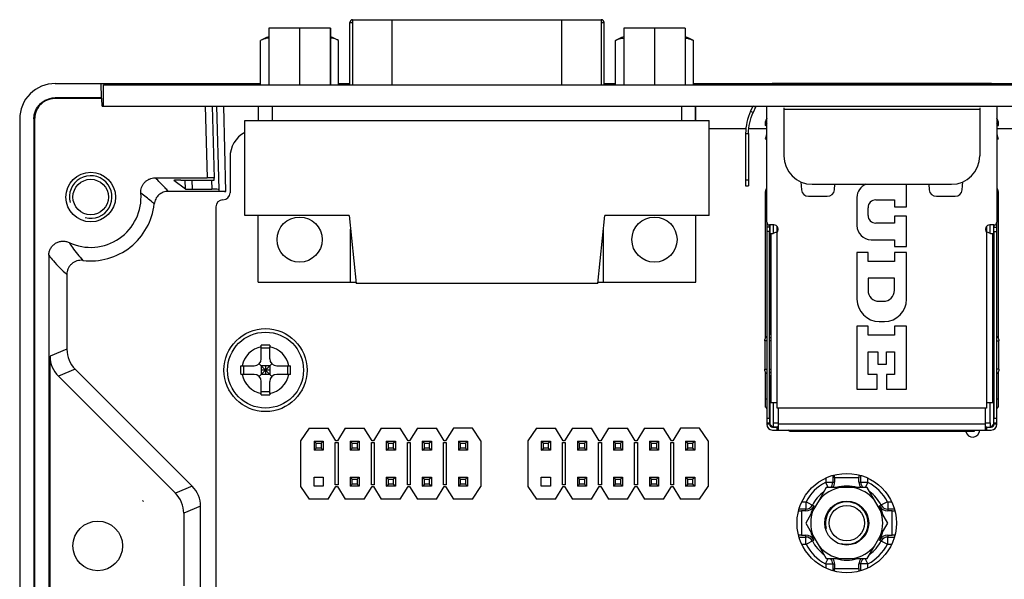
# Model space of a CAD drawing. Header units: millimetres. Extents: x 0 to 3905, y -1166 to 1110.
# Tile 39 of 155: x 1625 to 1694, y -527 to -488. Entities that reach past the tile are written whole.
import ezdxf

# ---------------------------------------------------------------- set-up
doc = ezdxf.new("R2010")
doc.units = ezdxf.units.MM
doc.header["$LTSCALE"] = 65.395
for name, color, linetype in [('101300621_DXF_CONTINUOUS_LINE', 7, 'CONTINUOUS'), ('101305301_DXF_CONTINUOUS_LINE', 7, 'CONTINUOUS'), ('DE-11-055623DXF_CONTINUOUS_LINE', 7, 'CONTINUOUS'), ('DE-13-001392DXF_CONTINUOUS_LINE', 7, 'CONTINUOUS'), ('DE-19-002068DXF_CONTINUOUS_LINE', 7, 'CONTINUOUS'), ('PCB-MV-23383DXF_CONTINUOUS_LINE', 7, 'CONTINUOUS'), ('RH2-P110_RH2DXF_CONTINUOUS_LINE', 7, 'CONTINUOUS'), ('RH2-S120__DXF_CONTINUOUS_LINE', 7, 'CONTINUOUS'), ('RH2-ZZ-0006_DXF_CONTINUOUS_LINE', 7, 'CONTINUOUS'), ('RUH-S110_RH2DXF_CONTINUOUS_LINE', 7, 'CONTINUOUS'), ('SC-PSF0M3X6-DXF_CONTINUOUS_LINE', 7, 'CONTINUOUS'), ('ST-S5X8-M3X6DXF_CONTINUOUS_LINE', 7, 'CONTINUOUS'), ('SUBMODEL_DXF_CONTINUOUS_LINE', 7, 'CONTINUOUS'), ('ZKRD4B0C487ADXF_CONTINUOUS_LINE', 7, 'CONTINUOUS')]:
    doc.layers.add(name, color=color, linetype=linetype)

msp = doc.modelspace()

# ---------------------------------------------------------------- linework, layer by layer
at = {"layer": '101300621_DXF_CONTINUOUS_LINE'}
for p, q in [((1648.333, -492.511), (1648.333, -488.111)), ((1648.333, -488.111), (1648.518, -488.111)), ((1666.039, -488.111), (1666.233, -488.111)), ((1666.233, -492.511), (1666.233, -488.111)), ((1642.045, -492.511), (1642.045, -489.374)), ((1647.53, -492.511), (1647.53, -489.374)), ((1667.035, -492.511), (1667.035, -489.374)), ((1672.52, -492.511), (1672.52, -489.374)), ((1672.688, -495.011), (1672.688, -494.011)), ((1641.878, -506.411), (1641.878, -501.711)), ((1672.688, -506.411), (1672.688, -501.711)), ((1648.378, -506.411), (1648.378, -502.665)), ((1666.188, -506.411), (1666.188, -502.581)), ((1641.878, -506.411), (1648.378, -506.411)), ((1648.378, -506.411), (1648.768, -506.411)), ((1665.789, -506.411), (1672.688, -506.411))]:
    msp.add_line(p, q, dxfattribs=at)
for centre in [(1644.788, -503.411), (1669.778, -503.411)]:
    msp.add_circle(centre, 1.59, dxfattribs=at)
for centre, radius, start, end in [((1648.533, -488.111), 0.2, 94.35602, 180), ((1666.033, -488.111), 0.2, 0, 90), ((1644.788, -494.711), 6, 111.24876, 117.19813), ((1644.788, -494.711), 6, 62.80187, 68.84715), ((1669.778, -494.711), 6, 111.14609, 117.19813), ((1669.778, -494.711), 6, 62.80187, 68.84131)]:
    msp.add_arc(centre, radius, start, end, dxfattribs=at)
for points, knots in [([(1642.613, -489.206), (1642.565, -489.21), (1642.369, -489.237), (1642.179, -489.305), (1642.045, -489.374)], [0, 0, 0, 0, 0.243547, 1, 1, 1, 1]), ([(1647.53, -489.374), (1647.484, -489.35), (1647.301, -489.266), (1647.102, -489.217), (1646.953, -489.205)], [0, 0, 0, 0, 0.259462, 1, 1, 1, 1]), ([(1667.035, -489.374), (1667.082, -489.35), (1667.265, -489.266), (1667.465, -489.216), (1667.613, -489.205)], [0, 0, 0, 0, 0.259465, 1, 1, 1, 1]), ([(1671.944, -489.205), (1671.992, -489.209), (1672.192, -489.235), (1672.385, -489.304), (1672.52, -489.374)], [0, 0, 0, 0, 0.24355, 1, 1, 1, 1])]:
    msp.add_open_spline(points, degree=3, knots=knots, dxfattribs=at)
at = {"layer": '101305301_DXF_CONTINUOUS_LINE'}
for p, q in [((1645.46, -516.702), (1644.86, -517.602)), ((1645.46, -516.702), (1646.8, -516.702)), ((1647.35, -517.602), (1646.8, -516.702)), ((1648, -516.702), (1647.45, -517.602)), ((1648, -516.702), (1649.34, -516.702)), ((1649.89, -517.602), (1649.34, -516.702)), ((1650.54, -516.702), (1649.99, -517.602)), ((1650.54, -516.702), (1651.88, -516.702)), ((1652.43, -517.602), (1651.88, -516.702)), ((1653.08, -516.702), (1652.53, -517.602)), ((1653.08, -516.702), (1654.42, -516.702)), ((1654.97, -517.602), (1654.42, -516.702)), ((1655.62, -516.702), (1655.07, -517.602)), ((1656.96, -516.702), (1655.62, -516.702)), ((1657.56, -517.602), (1656.96, -516.702)), ((1661.46, -516.702), (1660.86, -517.602)), ((1661.46, -516.702), (1662.8, -516.702)), ((1663.35, -517.602), (1662.8, -516.702)), ((1664, -516.702), (1663.45, -517.602)), ((1664, -516.702), (1665.34, -516.702)), ((1665.89, -517.602), (1665.34, -516.702)), ((1666.54, -516.702), (1665.99, -517.602)), ((1666.54, -516.702), (1667.88, -516.702)), ((1668.43, -517.602), (1667.88, -516.702)), ((1669.08, -516.702), (1668.53, -517.602)), ((1669.08, -516.702), (1670.42, -516.702)), ((1670.97, -517.602), (1670.42, -516.702)), ((1671.62, -516.702), (1671.07, -517.602)), ((1672.96, -516.702), (1671.62, -516.702)), ((1673.56, -517.602), (1672.96, -516.702)), ((1644.86, -517.602), (1644.86, -520.802)), ((1645.81, -517.612), (1645.81, -518.252)), ((1645.81, -517.612), (1645.96, -517.762)), ((1645.81, -517.612), (1646.45, -517.612)), ((1645.96, -518.102), (1645.96, -517.762)), ((1645.96, -517.762), (1646.3, -517.762)), ((1646.3, -517.762), (1646.45, -517.612)), ((1646.3, -517.762), (1646.3, -518.102)), ((1646.45, -517.612), (1646.45, -518.252)), ((1647.3, -520.702), (1647.3, -517.702)), ((1647.3, -517.702), (1647.5, -517.702)), ((1647.45, -517.602), (1647.35, -517.602)), ((1647.5, -517.702), (1647.5, -520.702)), ((1648.35, -517.612), (1648.35, -518.252)), ((1648.35, -517.612), (1648.5, -517.762)), ((1648.35, -517.612), (1648.99, -517.612)), ((1648.5, -518.102), (1648.5, -517.762)), ((1648.5, -517.762), (1648.84, -517.762)), ((1648.84, -517.762), (1648.99, -517.612)), ((1648.84, -517.762), (1648.84, -518.102)), ((1648.99, -517.612), (1648.99, -518.252)), ((1649.84, -520.702), (1649.84, -517.702)), ((1649.84, -517.702), (1650.04, -517.702)), ((1649.99, -517.602), (1649.89, -517.602)), ((1650.04, -517.702), (1650.04, -520.702)), ((1650.89, -517.612), (1650.89, -518.252)), ((1650.89, -517.612), (1651.04, -517.762)), ((1650.89, -517.612), (1651.53, -517.612)), ((1651.04, -518.102), (1651.04, -517.762)), ((1651.04, -517.762), (1651.38, -517.762)), ((1651.38, -517.762), (1651.53, -517.612)), ((1651.38, -517.762), (1651.38, -518.102)), ((1651.53, -517.612), (1651.53, -518.252)), ((1652.38, -520.702), (1652.38, -517.702)), ((1652.38, -517.702), (1652.58, -517.702)), ((1652.53, -517.602), (1652.43, -517.602)), ((1652.58, -517.702), (1652.58, -520.702)), ((1653.43, -517.612), (1653.43, -518.252)), ((1653.43, -517.612), (1653.58, -517.762)), ((1653.43, -517.612), (1654.07, -517.612)), ((1653.58, -518.102), (1653.58, -517.762)), ((1653.58, -517.762), (1653.92, -517.762)), ((1653.92, -517.762), (1654.07, -517.612)), ((1653.92, -517.762), (1653.92, -518.102)), ((1654.07, -517.612), (1654.07, -518.252)), ((1654.92, -520.702), (1654.92, -517.702)), ((1654.92, -517.702), (1655.12, -517.702)), ((1655.07, -517.602), (1654.97, -517.602)), ((1655.12, -517.702), (1655.12, -520.702)), ((1655.97, -517.612), (1655.97, -518.252)), ((1655.97, -517.612), (1656.12, -517.762)), ((1655.97, -517.612), (1656.61, -517.612)), ((1656.12, -518.102), (1656.12, -517.762)), ((1656.12, -517.762), (1656.46, -517.762)), ((1656.46, -517.762), (1656.61, -517.612)), ((1656.46, -517.762), (1656.46, -518.102)), ((1656.61, -517.612), (1656.61, -518.252)), ((1657.56, -517.602), (1657.56, -520.802)), ((1660.86, -517.602), (1660.86, -520.802)), ((1661.81, -517.612), (1661.81, -518.252)), ((1661.81, -517.612), (1661.96, -517.762)), ((1661.81, -517.612), (1662.45, -517.612)), ((1661.96, -518.102), (1661.96, -517.762)), ((1661.96, -517.762), (1662.3, -517.762)), ((1662.3, -517.762), (1662.45, -517.612)), ((1662.3, -517.762), (1662.3, -518.102)), ((1662.45, -517.612), (1662.45, -518.252)), ((1663.3, -520.702), (1663.3, -517.702)), ((1663.3, -517.702), (1663.5, -517.702)), ((1663.45, -517.602), (1663.35, -517.602)), ((1663.5, -517.702), (1663.5, -520.702)), ((1664.35, -517.612), (1664.35, -518.252)), ((1664.35, -517.612), (1664.5, -517.762)), ((1664.35, -517.612), (1664.99, -517.612)), ((1664.5, -518.102), (1664.5, -517.762)), ((1664.5, -517.762), (1664.84, -517.762)), ((1664.84, -517.762), (1664.99, -517.612)), ((1664.84, -517.762), (1664.84, -518.102)), ((1664.99, -517.612), (1664.99, -518.252)), ((1665.84, -520.702), (1665.84, -517.702)), ((1665.84, -517.702), (1666.04, -517.702)), ((1665.99, -517.602), (1665.89, -517.602)), ((1666.04, -517.702), (1666.04, -520.702)), ((1666.89, -517.612), (1666.89, -518.252)), ((1666.89, -517.612), (1667.04, -517.762)), ((1666.89, -517.612), (1667.53, -517.612)), ((1667.04, -518.102), (1667.04, -517.762)), ((1667.04, -517.762), (1667.38, -517.762)), ((1667.38, -517.762), (1667.53, -517.612)), ((1667.38, -517.762), (1667.38, -518.102)), ((1667.53, -517.612), (1667.53, -518.252)), ((1668.38, -520.702), (1668.38, -517.702)), ((1668.38, -517.702), (1668.58, -517.702)), ((1668.53, -517.602), (1668.43, -517.602)), ((1668.58, -517.702), (1668.58, -520.702)), ((1669.43, -517.612), (1669.43, -518.252)), ((1669.43, -517.612), (1669.58, -517.762)), ((1669.43, -517.612), (1670.07, -517.612)), ((1669.58, -518.102), (1669.58, -517.762)), ((1669.58, -517.762), (1669.92, -517.762)), ((1669.92, -517.762), (1670.07, -517.612)), ((1669.92, -517.762), (1669.92, -518.102)), ((1670.07, -517.612), (1670.07, -518.252)), ((1670.92, -520.702), (1670.92, -517.702)), ((1670.92, -517.702), (1671.12, -517.702)), ((1671.07, -517.602), (1670.97, -517.602)), ((1671.12, -517.702), (1671.12, -520.702)), ((1671.97, -517.612), (1671.97, -518.252)), ((1671.97, -517.612), (1672.12, -517.762)), ((1671.97, -517.612), (1672.61, -517.612)), ((1672.12, -518.102), (1672.12, -517.762)), ((1672.12, -517.762), (1672.46, -517.762)), ((1672.46, -517.762), (1672.61, -517.612)), ((1672.46, -517.762), (1672.46, -518.102)), ((1672.61, -517.612), (1672.61, -518.252)), ((1673.56, -517.602), (1673.56, -520.802)), ((1645.81, -518.252), (1645.96, -518.102)), ((1646.45, -518.252), (1645.81, -518.252)), ((1646.3, -518.102), (1645.96, -518.102)), ((1646.45, -518.252), (1646.3, -518.102)), ((1648.35, -518.252), (1648.5, -518.102)), ((1648.99, -518.252), (1648.35, -518.252)), ((1648.84, -518.102), (1648.5, -518.102)), ((1648.99, -518.252), (1648.84, -518.102)), ((1650.89, -518.252), (1651.04, -518.102)), ((1651.53, -518.252), (1650.89, -518.252)), ((1651.38, -518.102), (1651.04, -518.102)), ((1651.53, -518.252), (1651.38, -518.102)), ((1653.43, -518.252), (1653.58, -518.102)), ((1654.07, -518.252), (1653.43, -518.252)), ((1653.92, -518.102), (1653.58, -518.102)), ((1654.07, -518.252), (1653.92, -518.102)), ((1655.97, -518.252), (1656.12, -518.102)), ((1656.61, -518.252), (1655.97, -518.252)), ((1656.46, -518.102), (1656.12, -518.102)), ((1656.61, -518.252), (1656.46, -518.102)), ((1661.81, -518.252), (1661.96, -518.102)), ((1662.45, -518.252), (1661.81, -518.252)), ((1662.3, -518.102), (1661.96, -518.102)), ((1662.45, -518.252), (1662.3, -518.102)), ((1664.35, -518.252), (1664.5, -518.102)), ((1664.99, -518.252), (1664.35, -518.252)), ((1664.84, -518.102), (1664.5, -518.102)), ((1664.99, -518.252), (1664.84, -518.102)), ((1666.89, -518.252), (1667.04, -518.102)), ((1667.53, -518.252), (1666.89, -518.252)), ((1667.38, -518.102), (1667.04, -518.102)), ((1667.53, -518.252), (1667.38, -518.102)), ((1669.43, -518.252), (1669.58, -518.102)), ((1670.07, -518.252), (1669.43, -518.252)), ((1669.92, -518.102), (1669.58, -518.102)), ((1670.07, -518.252), (1669.92, -518.102)), ((1671.97, -518.252), (1672.12, -518.102)), ((1672.61, -518.252), (1671.97, -518.252)), ((1672.46, -518.102), (1672.12, -518.102)), ((1672.61, -518.252), (1672.46, -518.102)), ((1645.81, -520.792), (1645.81, -520.152)), ((1645.81, -520.152), (1646.45, -520.152)), ((1646.45, -520.152), (1646.45, -520.792)), ((1647.5, -520.702), (1647.3, -520.702)), ((1648.35, -520.152), (1648.35, -520.792)), ((1648.35, -520.152), (1648.5, -520.302)), ((1648.35, -520.152), (1648.99, -520.152)), ((1648.35, -520.792), (1648.5, -520.642)), ((1648.5, -520.642), (1648.5, -520.302)), ((1648.5, -520.302), (1648.84, -520.302)), ((1648.84, -520.642), (1648.5, -520.642)), ((1648.84, -520.302), (1648.99, -520.152)), ((1648.84, -520.302), (1648.84, -520.642)), ((1648.99, -520.792), (1648.84, -520.642)), ((1648.99, -520.152), (1648.99, -520.792)), ((1650.04, -520.702), (1649.84, -520.702)), ((1650.89, -520.152), (1650.89, -520.792)), ((1650.89, -520.152), (1651.04, -520.302)), ((1650.89, -520.152), (1651.53, -520.152)), ((1650.89, -520.792), (1651.04, -520.642)), ((1651.04, -520.642), (1651.04, -520.302)), ((1651.04, -520.302), (1651.38, -520.302)), ((1651.38, -520.642), (1651.04, -520.642)), ((1651.38, -520.302), (1651.53, -520.152)), ((1651.38, -520.302), (1651.38, -520.642)), ((1651.53, -520.792), (1651.38, -520.642)), ((1651.53, -520.152), (1651.53, -520.792)), ((1652.58, -520.702), (1652.38, -520.702)), ((1653.43, -520.152), (1653.43, -520.792)), ((1653.43, -520.152), (1653.58, -520.302)), ((1653.43, -520.152), (1654.07, -520.152)), ((1653.43, -520.792), (1653.58, -520.642)), ((1653.58, -520.642), (1653.58, -520.302)), ((1653.58, -520.302), (1653.92, -520.302)), ((1653.92, -520.642), (1653.58, -520.642)), ((1653.92, -520.302), (1654.07, -520.152)), ((1653.92, -520.302), (1653.92, -520.642)), ((1654.07, -520.792), (1653.92, -520.642)), ((1654.07, -520.152), (1654.07, -520.792)), ((1655.12, -520.702), (1654.92, -520.702)), ((1655.97, -520.152), (1655.97, -520.792)), ((1655.97, -520.152), (1656.12, -520.302)), ((1655.97, -520.152), (1656.61, -520.152)), ((1655.97, -520.792), (1656.12, -520.642)), ((1656.12, -520.642), (1656.12, -520.302)), ((1656.12, -520.302), (1656.46, -520.302)), ((1656.46, -520.642), (1656.12, -520.642)), ((1656.46, -520.302), (1656.61, -520.152)), ((1656.46, -520.302), (1656.46, -520.642)), ((1656.61, -520.792), (1656.46, -520.642)), ((1656.61, -520.152), (1656.61, -520.792)), ((1661.81, -520.792), (1661.81, -520.152)), ((1661.81, -520.152), (1662.45, -520.152)), ((1662.45, -520.152), (1662.45, -520.792)), ((1663.5, -520.702), (1663.3, -520.702)), ((1664.35, -520.152), (1664.35, -520.792)), ((1664.35, -520.152), (1664.5, -520.302)), ((1664.35, -520.152), (1664.99, -520.152)), ((1664.35, -520.792), (1664.5, -520.642)), ((1664.5, -520.642), (1664.5, -520.302)), ((1664.5, -520.302), (1664.84, -520.302)), ((1664.84, -520.642), (1664.5, -520.642)), ((1664.84, -520.302), (1664.99, -520.152)), ((1664.84, -520.302), (1664.84, -520.642)), ((1664.99, -520.792), (1664.84, -520.642)), ((1664.99, -520.152), (1664.99, -520.792)), ((1666.04, -520.702), (1665.84, -520.702)), ((1666.89, -520.152), (1666.89, -520.792)), ((1666.89, -520.152), (1667.04, -520.302)), ((1666.89, -520.152), (1667.53, -520.152)), ((1666.89, -520.792), (1667.04, -520.642)), ((1667.04, -520.642), (1667.04, -520.302)), ((1667.04, -520.302), (1667.38, -520.302)), ((1667.38, -520.642), (1667.04, -520.642)), ((1667.38, -520.302), (1667.53, -520.152)), ((1667.38, -520.302), (1667.38, -520.642)), ((1667.53, -520.792), (1667.38, -520.642)), ((1667.53, -520.152), (1667.53, -520.792)), ((1668.58, -520.702), (1668.38, -520.702)), ((1669.43, -520.152), (1669.43, -520.792)), ((1669.43, -520.152), (1669.58, -520.302)), ((1669.43, -520.152), (1670.07, -520.152)), ((1669.43, -520.792), (1669.58, -520.642)), ((1669.58, -520.642), (1669.58, -520.302)), ((1669.58, -520.302), (1669.92, -520.302)), ((1669.92, -520.642), (1669.58, -520.642)), ((1669.92, -520.302), (1670.07, -520.152)), ((1669.92, -520.302), (1669.92, -520.642)), ((1670.07, -520.792), (1669.92, -520.642)), ((1670.07, -520.152), (1670.07, -520.792)), ((1671.12, -520.702), (1670.92, -520.702)), ((1671.97, -520.152), (1671.97, -520.792)), ((1671.97, -520.152), (1672.12, -520.302)), ((1671.97, -520.152), (1672.61, -520.152)), ((1671.97, -520.792), (1672.12, -520.642)), ((1672.12, -520.642), (1672.12, -520.302)), ((1672.12, -520.302), (1672.46, -520.302)), ((1672.46, -520.642), (1672.12, -520.642)), ((1672.46, -520.302), (1672.61, -520.152)), ((1672.46, -520.302), (1672.46, -520.642)), ((1672.61, -520.792), (1672.46, -520.642)), ((1672.61, -520.152), (1672.61, -520.792)), ((1644.86, -520.802), (1645.46, -521.702)), ((1646.45, -520.792), (1645.81, -520.792)), ((1646.8, -521.702), (1647.35, -520.802)), ((1647.35, -520.802), (1647.45, -520.802)), ((1647.45, -520.802), (1648, -521.702)), ((1648.99, -520.792), (1648.35, -520.792)), ((1649.34, -521.702), (1649.89, -520.802)), ((1649.89, -520.802), (1649.99, -520.802)), ((1649.99, -520.802), (1650.54, -521.702)), ((1651.53, -520.792), (1650.89, -520.792)), ((1651.88, -521.702), (1652.43, -520.802)), ((1652.43, -520.802), (1652.53, -520.802)), ((1652.53, -520.802), (1653.08, -521.702)), ((1654.07, -520.792), (1653.43, -520.792)), ((1654.42, -521.702), (1654.97, -520.802)), ((1654.97, -520.802), (1655.07, -520.802)), ((1655.07, -520.802), (1655.62, -521.702)), ((1656.61, -520.792), (1655.97, -520.792)), ((1656.96, -521.702), (1657.56, -520.802)), ((1660.86, -520.802), (1661.46, -521.702)), ((1662.45, -520.792), (1661.81, -520.792)), ((1662.8, -521.702), (1663.35, -520.802)), ((1663.35, -520.802), (1663.45, -520.802)), ((1663.45, -520.802), (1664, -521.702)), ((1664.99, -520.792), (1664.35, -520.792)), ((1665.34, -521.702), (1665.89, -520.802)), ((1665.89, -520.802), (1665.99, -520.802)), ((1665.99, -520.802), (1666.54, -521.702)), ((1667.53, -520.792), (1666.89, -520.792)), ((1667.88, -521.702), (1668.43, -520.802)), ((1668.43, -520.802), (1668.53, -520.802)), ((1668.53, -520.802), (1669.08, -521.702)), ((1670.07, -520.792), (1669.43, -520.792)), ((1670.42, -521.702), (1670.97, -520.802)), ((1670.97, -520.802), (1671.07, -520.802)), ((1671.07, -520.802), (1671.62, -521.702)), ((1672.61, -520.792), (1671.97, -520.792)), ((1672.96, -521.702), (1673.56, -520.802)), ((1646.8, -521.702), (1645.46, -521.702)), ((1649.34, -521.702), (1648, -521.702)), ((1651.88, -521.702), (1650.54, -521.702)), ((1654.42, -521.702), (1653.08, -521.702)), ((1656.96, -521.702), (1655.62, -521.702)), ((1662.8, -521.702), (1661.46, -521.702)), ((1665.34, -521.702), (1664, -521.702)), ((1667.88, -521.702), (1666.54, -521.702)), ((1670.42, -521.702), (1669.08, -521.702)), ((1672.96, -521.702), (1671.62, -521.702))]:
    msp.add_line(p, q, dxfattribs=at)
at = {"layer": 'DE-11-055623DXF_CONTINUOUS_LINE'}
for p, q in [((1630.979, -494.011), (1630.979, -492.511)), ((1630.979, -492.511), (1841.801, -492.511)), ((1630.979, -494.011), (1841.801, -494.011)), ((1678.889, -494.121), (1678.889, -494.211)), ((1678.889, -494.211), (1678.889, -497.511)), ((1678.889, -494.211), (1692.689, -494.211)), ((1692.689, -494.121), (1692.689, -494.211)), ((1692.689, -494.211), (1692.689, -497.511)), ((1680.889, -499.511), (1690.689, -499.511))]:
    msp.add_line(p, q, dxfattribs=at)
for centre, start, end in [((1680.889, -497.511), 180, 270), ((1690.689, -497.511), 270, 0)]:
    msp.add_arc(centre, 2, start, end, dxfattribs=at)
at = {"layer": 'DE-13-001392DXF_CONTINUOUS_LINE'}
for p, q in [((1627.579, -492.411), (1642.045, -492.411)), ((1630.802, -492.411), (1630.819, -493.414)), ((1631.953, -492.511), (1631.951, -492.411)), ((1633.179, -492.511), (1633.179, -492.411)), ((1647.53, -492.411), (1648.333, -492.411)), ((1666.233, -492.411), (1667.035, -492.411)), ((1672.52, -492.411), (1678.138, -492.411)), ((1693.438, -492.411), (1699.338, -492.411)), ((1627.575, -493.414), (1627.575, -493.466)), ((1630.819, -493.414), (1627.575, -493.414)), ((1630.864, -493.466), (1627.575, -493.466)), ((1630.819, -493.414), (1630.864, -493.466)), ((1630.874, -494.011), (1630.864, -493.466)), ((1630.874, -494.011), (1630.979, -494.011)), ((1638.142, -494.011), (1638.274, -499.057)), ((1638.643, -494.011), (1638.775, -499.07)), ((1638.947, -494.011), (1639.101, -499.874)), ((1639.601, -500.011), (1639.444, -494.011)), ((1625.077, -494.911), (1625.077, -621.089)), ((1626.079, -494.911), (1626.079, -621.09)), ((1626.079, -494.911), (1626.131, -494.911)), ((1626.131, -494.911), (1626.131, -621.09)), ((1634.61, -499.057), (1638.274, -499.057)), ((1638.584, -499.222), (1638.601, -499.861)), ((1638.775, -499.212), (1638.775, -499.07)), ((1635.933, -499.239), (1635.933, -499.238)), ((1636.746, -499.849), (1635.933, -499.239)), ((1636.432, -499.225), (1638.275, -499.225)), ((1636.746, -499.849), (1636.73, -499.225)), ((1637.245, -499.861), (1637.229, -499.225)), ((1637.245, -499.861), (1638.601, -499.861)), ((1639.101, -499.874), (1639.101, -499.997)), ((1639.601, -500.011), (1635.543, -500.011)), ((1627.131, -504.519), (1627.131, -614.479)), ((1628.401, -505.868), (1628.401, -511.139)), ((1628.401, -511.139), (1627.215, -511.63)), ((1627.215, -533.821), (1627.215, -511.63)), ((1628.986, -512.552), (1627.8, -513.044)), ((1627.8, -513.044), (1636.045, -521.289)), ((1637.231, -520.797), (1628.986, -512.552)), ((1681.827, -520.523), (1682.019, -520.891)), ((1681.837, -520.22), (1681.837, -520.507)), ((1681.837, -520.507), (1682.459, -520.507)), ((1682.336, -520.032), (1682.336, -520.507)), ((1682.459, -520.2), (1682.459, -520.507)), ((1684.18, -520.2), (1682.459, -520.2)), ((1684.18, -520.507), (1684.18, -520.2)), ((1684.18, -520.507), (1684.802, -520.507)), ((1684.303, -520.507), (1684.303, -520.032)), ((1684.812, -520.523), (1684.62, -520.891)), ((1684.802, -520.507), (1684.802, -520.22)), ((1637.231, -520.797), (1636.045, -521.289)), ((1633.726, -521.803), (1633.729, -521.803)), ((1633.729, -521.803), (1633.801, -521.875)), ((1680.436, -521.908), (1680.149, -521.908)), ((1680.436, -521.908), (1680.436, -522.407)), ((1680.452, -521.898), (1681.004, -522.186)), ((1686.187, -521.898), (1685.635, -522.186)), ((1686.203, -521.908), (1686.203, -522.407)), ((1686.49, -521.908), (1686.203, -521.908)), ((1637.816, -522.21), (1636.63, -522.702)), ((1636.63, -522.702), (1636.63, -527.821)), ((1637.816, -593.791), (1637.816, -522.21)), ((1680.436, -522.407), (1679.961, -522.407)), ((1680.129, -522.53), (1680.129, -524.251)), ((1680.437, -522.53), (1680.129, -522.53)), ((1680.437, -522.53), (1680.436, -522.407)), ((1686.203, -522.407), (1686.203, -522.53)), ((1686.679, -522.407), (1686.203, -522.407)), ((1686.511, -522.53), (1686.203, -522.53)), ((1686.511, -524.251), (1686.511, -522.53)), ((1679.961, -524.374), (1680.436, -524.374)), ((1680.129, -524.251), (1680.437, -524.251)), ((1680.149, -524.873), (1680.436, -524.873)), ((1680.436, -524.374), (1680.437, -524.251)), ((1680.436, -524.873), (1680.436, -524.374)), ((1680.452, -524.883), (1681.004, -524.595)), ((1685.635, -524.595), (1686.187, -524.883)), ((1686.203, -524.251), (1686.203, -524.374)), ((1686.203, -524.251), (1686.511, -524.251)), ((1686.203, -524.873), (1686.203, -524.374)), ((1686.203, -524.374), (1686.679, -524.374)), ((1686.203, -524.873), (1686.49, -524.873)), ((1681.827, -526.258), (1682.019, -525.891)), ((1684.812, -526.258), (1684.62, -525.891)), ((1681.837, -526.274), (1681.837, -526.561)), ((1681.837, -526.274), (1682.459, -526.274)), ((1682.336, -526.274), (1682.336, -526.749)), ((1682.459, -526.274), (1682.459, -526.582)), ((1682.459, -526.582), (1684.18, -526.582)), ((1684.18, -526.582), (1684.18, -526.274)), ((1684.802, -526.274), (1684.18, -526.274)), ((1684.303, -526.749), (1684.303, -526.274)), ((1684.802, -526.561), (1684.802, -526.274))]:
    msp.add_line(p, q, dxfattribs=at)
for centre, radius in [((1630.077, -500.411), 1.75), ((1630.077, -500.411), 1.25), ((1630.574, -525.001), 1.75)]:
    msp.add_circle(centre, radius, dxfattribs=at)
for centre, radius, start, end in [((1630.077, -500.411), 1.5, 255, 195), ((1630.077, -500.411), 3.547, 244.64804, 4.45951), ((1630.076, -500.411), 4.5, 262.94383, 353.7403), ((1683.319, -523.391), 3.233, 117.48643, 152.51357), ((1681.819, -520.507), 0.0172, 297.48643, 0), ((1681.82, -520.507), 0.517, 312.15072, 0), ((1681.82, -520.507), 0.64, 323.20219, 0), ((1684.82, -520.507), 0.64, 180, 216.79781), ((1684.82, -520.507), 0.517, 180, 227.84928), ((1684.819, -520.507), 0.0172, 180, 242.51357), ((1683.319, -523.391), 3.233, 27.48643, 62.51357), ((1683.32, -523.391), 2.733, 126.14462, 152.51357), ((1683.32, -523.391), 2.61, 73.28961, 106.71039), ((1683.32, -523.391), 2.733, 27.48643, 53.79502), ((1631.84, -523.836), 2.774, 45.00929, 47.14124), ((1680.436, -521.891), 0.0172, 270, 332.51357), ((1686.203, -521.891), 0.0172, 207.48643, 270), ((1680.436, -521.891), 0.517, 270, 332.51357), ((1680.437, -521.891), 0.64, 270, 332.51357), ((1683.32, -523.391), 2.61, 152.51357, 166.73521), ((1683.32, -523.391), 2.61, 13.33642, 27.48643), ((1686.203, -521.891), 0.64, 207.48643, 270), ((1686.203, -521.891), 0.517, 207.48643, 270), ((1683.32, -523.391), 2.61, 193.24847, 207.48643), ((1683.32, -523.391), 2.61, 332.51357, 346.6799), ((1680.436, -524.891), 0.517, 27.48643, 90), ((1680.436, -524.891), 0.0172, 27.48643, 90), ((1680.437, -524.891), 0.64, 27.48643, 90), ((1683.32, -523.391), 2.733, 207.48643, 233.86658), ((1683.32, -523.391), 2.733, 306.19377, 332.51357), ((1686.203, -524.891), 0.64, 90, 152.51357), ((1686.203, -524.891), 0.517, 90, 152.51357), ((1686.203, -524.891), 0.0172, 90, 152.51357), ((1683.319, -523.391), 3.233, 207.48643, 242.51357), ((1683.319, -523.391), 3.233, 297.48643, 332.51357), ((1681.819, -526.274), 0.0172, 0, 62.51357), ((1681.82, -526.274), 0.517, 0, 47.84928), ((1681.82, -526.274), 0.64, 0, 36.79781), ((1683.32, -523.391), 2.61, 253.28961, 286.71039), ((1684.82, -526.274), 0.64, 143.20219, 180), ((1684.82, -526.274), 0.517, 132.15072, 180), ((1684.819, -526.274), 0.0172, 117.48643, 180)]:
    msp.add_arc(centre, radius, start, end, dxfattribs=at)
for centre, major_axis, ratio, start_param, end_param in [((1627.579, -494.911), (2.502, 0), 0.999391, 1.570796, 3.141593), ((1638.275, -499.07), (0.5, 0), 0.026177, -0.000036, 1.571445), ((1638.275, -499.212), (0.5, 0), 0.026177, -1.570147, -0.000036), ((1636.433, -499.238), (0.5, 0), 0.026176, 1.57147, 3.142303), ((1637.246, -499.848), (0.5, 0), 0.026178, -3.106735, -1.571495), ((1638.601, -499.874), (0.5, 0), 0.026177, -0.000037, 1.570074), ((1639.601, -499.997), (0.5, 0), 0.026177, 3.141557, 4.713038), ((1629.216, -511.629), (1.849, 0.766), 0.999286, 2.749146, 3.534039), ((1630.402, -511.137), (1.849, 0.766), 0.999286, 2.749146, 3.534039), ((1682.442, -520.2), (0, 0.5), 0.034957, -1.570796, -1.156701), ((1684.197, -520.2), (0, 0.5), 0.034884, 1.156621, 1.570796), ((1634.629, -522.703), (1.849, 0.766), 0.999286, -0.392447, 0.392447), ((1635.815, -522.211), (1.849, 0.766), 0.999286, -0.392447, 0.392447), ((1680.129, -522.513), (0.5, 0), 0.034921, -1.984732, -1.57076), ((1686.511, -522.513), (0.5, 0), 0.034921, -1.57076, -1.156462), ((1680.129, -524.268), (0.5, 0), 0.034921, 1.57076, 1.984732), ((1686.511, -524.268), (0.5, 0), 0.034921, 1.156462, 1.57076), ((1682.442, -526.582), (0, 0.5), 0.034957, -1.984892, -1.570796), ((1684.197, -526.582), (0, 0.5), 0.034884, -4.712389, -4.298214)]:
    msp.add_ellipse(centre, major_axis=major_axis, ratio=ratio, start_param=start_param, end_param=end_param, dxfattribs=at)
for points, knots in [([(1626.079, -494.911), (1626.079, -494.813), (1626.098, -494.617), (1626.184, -494.334), (1626.323, -494.074), (1626.511, -493.846), (1626.738, -493.658), (1626.999, -493.519), (1627.281, -493.434), (1627.478, -493.414), (1627.575, -493.414)], [0, 0, 0, 0, 0.124999, 0.250002, 0.374997, 0.5, 0.625002, 0.749997, 0.875001, 1, 1, 1, 1]), ([(1627.575, -493.466), (1627.481, -493.466), (1627.292, -493.485), (1627.019, -493.568), (1626.768, -493.702), (1626.548, -493.883), (1626.367, -494.103), (1626.232, -494.354), (1626.15, -494.627), (1626.131, -494.816), (1626.131, -494.911)], [0, 0, 0, 0, 0.124999, 0.250003, 0.374998, 0.5, 0.625002, 0.749997, 0.875002, 1, 1, 1, 1]), ([(1633.613, -500.135), (1633.608, -500.066), (1633.611, -499.928), (1633.659, -499.727), (1633.747, -499.539), (1633.871, -499.373), (1634.026, -499.237), (1634.207, -499.135), (1634.404, -499.072), (1634.541, -499.057), (1634.61, -499.057)], [0, 0, 0, 0, 0.125, 0.25, 0.375, 0.5, 0.625, 0.75, 0.875, 1, 1, 1, 1]), ([(1635.543, -500.011), (1635.471, -499.93), (1635.171, -499.602), (1634.857, -499.286), (1634.61, -499.057)], [0, 0, 0, 0, 0.241923, 1, 1, 1, 1]), ([(1634.549, -500.901), (1634.476, -500.834), (1634.176, -500.565), (1633.86, -500.312), (1633.613, -500.135)], [0, 0, 0, 0, 0.245336, 1, 1, 1, 1]), ([(1635.543, -500.011), (1635.482, -500.011), (1635.36, -500.022), (1635.184, -500.071), (1635.019, -500.152), (1634.872, -500.262), (1634.747, -500.396), (1634.649, -500.551), (1634.58, -500.721), (1634.556, -500.841), (1634.549, -500.901)], [0, 0, 0, 0, 0.125, 0.25, 0.375, 0.5, 0.625, 0.75, 0.875, 1, 1, 1, 1]), ([(1627.131, -504.519), (1627.131, -504.435), (1627.152, -504.267), (1627.245, -504.031), (1627.395, -503.826), (1627.59, -503.665), (1627.82, -503.557), (1628.069, -503.511), (1628.322, -503.527), (1628.483, -503.58), (1628.559, -503.616)], [0, 0, 0, 0, 0.125001, 0.250001, 0.375, 0.499999, 0.624998, 0.749998, 0.874999, 1, 1, 1, 1]), ([(1628.559, -503.616), (1628.632, -503.736), (1628.92, -504.18), (1629.257, -504.592), (1629.523, -504.876)], [0, 0, 0, 0, 0.265426, 1, 1, 1, 1]), ([(1627.131, -504.519), (1627.233, -504.652), (1627.623, -505.132), (1628.062, -505.571), (1628.401, -505.868)], [0, 0, 0, 0, 0.271218, 1, 1, 1, 1]), ([(1629.523, -504.876), (1629.453, -504.868), (1629.311, -504.865), (1629.102, -504.906), (1628.907, -504.99), (1628.733, -505.114), (1628.59, -505.271), (1628.482, -505.454), (1628.416, -505.657), (1628.401, -505.798), (1628.401, -505.868)], [0, 0, 0, 0, 0.125001, 0.250001, 0.375001, 0.500001, 0.625, 0.75, 0.875, 1, 1, 1, 1])]:
    msp.add_open_spline(points, degree=3, knots=knots, dxfattribs=at)
at = {"layer": 'DE-19-002068DXF_CONTINUOUS_LINE'}
for p, q in [((1642.613, -488.511), (1642.613, -492.511)), ((1646.944, -488.511), (1642.613, -488.511)), ((1644.779, -488.511), (1644.779, -492.511)), ((1646.953, -488.511), (1646.943, -488.511)), ((1646.944, -488.511), (1646.944, -492.511)), ((1646.953, -488.511), (1646.953, -492.511)), ((1667.613, -488.511), (1667.613, -492.511)), ((1671.944, -488.511), (1667.613, -488.511)), ((1669.779, -488.511), (1669.779, -492.511)), ((1671.944, -488.511), (1671.944, -492.511))]:
    msp.add_line(p, q, dxfattribs=at)
at = {"layer": 'PCB-MV-23383DXF_CONTINUOUS_LINE'}
for p, q in [((1676.215, -495.611), (1673.629, -495.611)), ((1677.688, -495.611), (1676.416, -495.611)), ((1695.16, -495.611), (1693.888, -495.611)), ((1639.888, -497.611), (1639.888, -500.111)), ((1638.888, -501.111), (1638.888, -615.611))]:
    msp.add_line(p, q, dxfattribs=at)
msp.add_circle((1683.32, -523.391), 3.5, dxfattribs=at)
for centre, radius, start, end in [((1641.888, -497.611), 2, 118.65178, 180), ((1639.388, -500.111), 0.5, 270, 0), ((1639.388, -501.111), 0.5, 90, 180)]:
    msp.add_arc(centre, radius, start, end, dxfattribs=at)
at = {"layer": 'RH2-P110_RH2DXF_CONTINUOUS_LINE'}
for p, q in [((1677.913, -502.381), (1677.913, -510.11)), ((1678.163, -502.972), (1678.163, -502.381)), ((1678.413, -502.879), (1678.413, -502.483)), ((1693.163, -502.483), (1693.163, -502.879)), ((1693.413, -502.972), (1693.413, -502.381)), ((1693.663, -502.381), (1693.663, -510.11)), ((1677.913, -512.991), (1677.913, -516.426)), ((1693.663, -512.991), (1693.663, -516.426)), ((1677.913, -513.311), (1677.888, -513.311)), ((1693.688, -513.311), (1693.663, -513.311)), ((1677.913, -515.111), (1677.888, -515.111)), ((1678.163, -516.326), (1678.163, -514.901)), ((1693.413, -516.326), (1693.413, -514.901)), ((1693.663, -515.111), (1693.688, -515.111)), ((1678.113, -516.626), (1677.913, -516.426)), ((1678.163, -516.626), (1678.163, -516.326)), ((1678.163, -516.326), (1678.513, -516.326)), ((1678.513, -516.526), (1678.413, -516.626)), ((1693.063, -516.326), (1693.413, -516.326)), ((1693.163, -516.626), (1693.063, -516.526)), ((1693.413, -516.326), (1693.413, -516.626)), ((1693.463, -516.626), (1693.663, -516.426)), ((1678.163, -516.626), (1678.113, -516.626)), ((1678.513, -516.626), (1678.163, -516.626)), ((1693.063, -516.626), (1693.163, -516.626)), ((1693.163, -516.626), (1693.463, -516.626))]:
    msp.add_line(p, q, dxfattribs=at)
at = {"layer": 'RH2-S120__DXF_CONTINUOUS_LINE'}
for p, q in [((1676.714, -494.011), (1676.547, -494.368)), ((1676.547, -494.368), (1676.728, -494.452)), ((1676.904, -494.077), (1676.728, -494.452)), ((1676.904, -494.077), (1676.762, -494.011)), ((1677.688, -494.863), (1677.61, -495.019)), ((1693.966, -495.019), (1693.888, -494.863)), ((1677.563, -495.218), (1677.563, -495.361)), ((1677.688, -495.228), (1677.622, -495.361)), ((1677.622, -495.361), (1677.688, -495.361)), ((1693.955, -495.361), (1693.888, -495.228)), ((1693.888, -495.361), (1693.955, -495.361)), ((1693.955, -495.36), (1694.013, -495.361)), ((1694.013, -495.361), (1694.013, -495.218)), ((1676.2, -495.932), (1676.2, -499.232)), ((1676.2, -495.932), (1676.4, -495.932)), ((1676.4, -495.932), (1676.4, -499.232)), ((1676.2, -499.232), (1676.2, -499.614)), ((1676.4, -499.232), (1676.2, -499.232)), ((1676.2, -499.614), (1676.4, -499.614)), ((1676.4, -499.232), (1676.4, -499.614)), ((1677.588, -500.631), (1677.588, -500.031)), ((1693.988, -500.031), (1693.988, -500.631)), ((1677.588, -510.37), (1677.588, -500.631)), ((1677.688, -500.631), (1677.588, -500.631)), ((1693.988, -500.631), (1693.888, -500.631)), ((1693.988, -500.631), (1693.988, -510.37)), ((1677.688, -502.181), (1677.688, -502.531)), ((1677.688, -502.531), (1677.688, -502.831)), ((1677.888, -502.531), (1677.688, -502.531)), ((1677.888, -502.531), (1677.888, -502.381)), ((1677.888, -502.531), (1677.888, -502.831)), ((1693.688, -502.381), (1693.688, -502.531)), ((1693.688, -502.831), (1693.688, -502.531)), ((1693.688, -502.531), (1693.888, -502.531)), ((1693.888, -502.531), (1693.888, -502.181)), ((1693.888, -502.831), (1693.888, -502.531)), ((1677.688, -502.831), (1677.688, -516.031)), ((1677.888, -502.831), (1677.688, -502.831)), ((1677.888, -516.031), (1677.888, -502.831)), ((1693.688, -502.831), (1693.688, -516.031)), ((1693.688, -502.831), (1693.888, -502.831)), ((1693.888, -516.031), (1693.888, -502.831)), ((1677.588, -514.631), (1677.588, -512.731)), ((1693.988, -512.732), (1693.988, -514.631)), ((1677.588, -515.231), (1677.588, -514.631)), ((1677.588, -514.631), (1677.688, -514.631)), ((1693.888, -514.631), (1693.988, -514.631)), ((1693.988, -514.631), (1693.988, -515.231)), ((1678.513, -516.831), (1678.513, -515.301)), ((1693.063, -515.301), (1693.063, -516.831)), ((1677.688, -516.031), (1677.688, -516.431)), ((1677.888, -516.031), (1677.688, -516.031)), ((1677.688, -516.331), (1677.888, -516.331)), ((1677.888, -516.431), (1677.688, -516.431)), ((1677.888, -516.031), (1677.888, -516.431)), ((1693.063, -516.431), (1678.513, -516.431)), ((1693.688, -516.431), (1693.688, -516.031)), ((1693.888, -516.031), (1693.688, -516.031)), ((1693.688, -516.331), (1693.888, -516.331)), ((1693.888, -516.431), (1693.688, -516.431)), ((1693.888, -516.431), (1693.888, -516.031)), ((1678.088, -516.631), (1678.513, -516.631)), ((1678.088, -516.831), (1693.488, -516.831)), ((1678.413, -516.831), (1678.413, -516.631)), ((1692.288, -516.931), (1679.288, -516.931)), ((1679.888, -516.931), (1679.888, -516.831)), ((1691.688, -516.931), (1691.688, -516.831)), ((1693.063, -516.631), (1693.488, -516.631)), ((1693.163, -516.631), (1693.163, -516.831))]:
    msp.add_line(p, q, dxfattribs=at)
for centre, radius, start, end in [((1679.9, -495.932), 3.7, 155.00001, 180), ((1678.263, -494.711), 1.5, 152.16262, 155.00002), ((1678.247, -494.703), 1.483, 152.14114, 154.99635), ((1678.008, -495.218), 0.445, 153.43509, 180), ((1693.568, -495.218), 0.445, 0, 26.56519), ((1677.625, -500.563), 5.203, 90.03872, 90.68402), ((1677.998, -500.054), 0.41, 139.63241, 176.75856), ((1693.578, -500.054), 0.41, 3.23177, 40.36759), ((1677.588, -499.931), 0.1, 270, 0), ((1693.988, -499.931), 0.1, 180, 270), ((1677.588, -515.331), 0.1, 0, 90), ((1693.988, -515.331), 0.1, 90, 180), ((1678.088, -516.431), 0.4, 180, 270), ((1678.088, -516.431), 0.2, 180, 270), ((1693.488, -516.431), 0.4, 270, 0), ((1693.488, -516.431), 0.2, 270, 0), ((1679.188, -516.931), 0.1, 0, 90), ((1692.388, -516.931), 0.1, 135, 180)]:
    msp.add_arc(centre, radius, start, end, dxfattribs=at)
msp.add_open_spline([(1676.4, -495.932), (1676.401, -495.678), (1676.457, -495.168), (1676.621, -494.683), (1676.728, -494.452)], degree=3, knots=[0, 0, 0, 0, 0.5, 1, 1, 1, 1], dxfattribs=at)
at = {"layer": 'RH2-ZZ-0006_DXF_CONTINUOUS_LINE'}
msp.add_line((1677.388, -492.411), (1694.188, -492.411), dxfattribs=at)
at = {"layer": 'RUH-S110_RH2DXF_CONTINUOUS_LINE'}
for p, q in [((1693.438, -492.411), (1678.138, -492.411)), ((1678.188, -492.511), (1678.188, -492.411)), ((1693.388, -492.411), (1693.388, -492.511)), ((1677.688, -502.181), (1677.688, -494.011)), ((1693.888, -494.011), (1693.888, -502.181)), ((1677.661, -496.072), (1677.575, -496.307)), ((1677.575, -496.307), (1677.688, -496.348)), ((1677.661, -496.072), (1677.676, -496.029)), ((1677.688, -496.082), (1677.661, -496.072)), ((1693.916, -496.072), (1693.888, -496.082)), ((1693.888, -496.348), (1694.001, -496.307)), ((1693.9, -496.029), (1693.916, -496.072)), ((1694.001, -496.307), (1693.916, -496.072)), ((1680.087, -499.342), (1680.129, -499.898)), ((1682.448, -499.898), (1682.477, -499.511)), ((1687.538, -501.091), (1687.538, -499.511)), ((1689.1, -499.511), (1689.129, -499.898)), ((1691.448, -499.898), (1691.49, -499.342)), ((1680.628, -500.361), (1681.949, -500.361)), ((1684.038, -500.441), (1684.038, -502.421)), ((1689.628, -500.361), (1690.949, -500.361)), ((1684.818, -501.701), (1684.818, -501.161)), ((1685.368, -500.611), (1686.678, -500.611)), ((1686.678, -500.611), (1686.678, -501.091)), ((1686.678, -501.091), (1687.538, -501.091)), ((1686.678, -501.771), (1686.678, -502.251)), ((1687.538, -501.771), (1686.678, -501.771)), ((1687.538, -503.901), (1687.538, -501.771)), ((1678.188, -502.381), (1677.888, -502.381)), ((1686.678, -502.251), (1685.368, -502.251)), ((1693.688, -502.381), (1693.388, -502.381)), ((1677.963, -502.981), (1677.963, -514.901)), ((1677.963, -502.981), (1678.144, -502.981)), ((1678.413, -514.901), (1678.413, -502.879)), ((1693.163, -502.879), (1693.163, -514.901)), ((1693.433, -502.981), (1693.613, -502.981)), ((1693.613, -514.901), (1693.613, -502.981)), ((1685.038, -503.421), (1686.678, -503.421)), ((1686.678, -503.421), (1686.678, -503.901)), ((1686.678, -503.901), (1687.538, -503.901)), ((1684.038, -504.321), (1684.038, -507.611)), ((1684.818, -504.321), (1684.038, -504.321)), ((1684.818, -504.961), (1684.818, -504.321)), ((1686.678, -504.321), (1686.678, -504.961)), ((1687.538, -504.321), (1686.678, -504.321)), ((1687.538, -507.611), (1687.538, -504.321)), ((1686.678, -504.961), (1684.818, -504.961)), ((1684.818, -506.141), (1684.818, -506.981)), ((1686.678, -506.141), (1684.818, -506.141)), ((1686.678, -506.981), (1686.678, -506.141)), ((1685.598, -507.761), (1685.898, -507.761)), ((1684.038, -509.501), (1684.038, -513.961)), ((1684.818, -509.501), (1684.038, -509.501)), ((1684.818, -510.141), (1684.818, -509.501)), ((1685.608, -509.181), (1685.968, -509.181)), ((1686.678, -509.501), (1686.678, -510.141)), ((1687.538, -509.501), (1686.678, -509.501)), ((1687.538, -513.961), (1687.538, -509.501)), ((1686.678, -510.141), (1684.818, -510.141)), ((1677.55, -510.551), (1677.55, -512.551)), ((1677.688, -510.551), (1677.55, -510.551)), ((1677.963, -510.551), (1677.888, -510.551)), ((1693.688, -510.551), (1693.613, -510.551)), ((1693.888, -510.551), (1694.027, -510.551)), ((1694.027, -512.551), (1694.027, -510.551)), ((1684.818, -512.916), (1684.818, -511.321)), ((1684.818, -511.321), (1685.498, -511.321)), ((1685.498, -511.321), (1685.498, -512.201)), ((1686.118, -512.201), (1686.118, -511.321)), ((1686.118, -511.321), (1686.678, -511.321)), ((1686.678, -511.321), (1686.678, -512.916)), ((1685.498, -512.201), (1686.118, -512.201)), ((1677.55, -512.551), (1677.688, -512.551)), ((1677.888, -512.551), (1677.963, -512.551)), ((1685.458, -512.916), (1684.818, -512.916)), ((1685.458, -513.961), (1685.458, -512.916)), ((1686.118, -512.916), (1686.118, -513.961)), ((1686.678, -512.916), (1686.118, -512.916)), ((1693.613, -512.551), (1693.688, -512.551)), ((1694.027, -512.551), (1693.888, -512.551)), ((1684.038, -513.961), (1685.458, -513.961)), ((1686.118, -513.961), (1687.538, -513.961)), ((1677.963, -514.901), (1678.413, -514.901)), ((1678.413, -515.301), (1678.413, -514.901)), ((1693.163, -514.901), (1693.163, -515.301)), ((1693.163, -514.901), (1693.613, -514.901)), ((1693.163, -515.301), (1678.413, -515.301))]:
    msp.add_line(p, q, dxfattribs=at)
for centre, radius, start, end in [((1678.138, -492.861), 0.45, 90, 128.83345), ((1693.438, -492.861), 0.45, 51.16441, 90), ((1677.488, -495.961), 0.2, 340, 0), ((1680.628, -499.861), 0.5, 184.29645, 270), ((1681.949, -499.861), 0.5, 270, 355.70355), ((1685.038, -500.441), 1, 111.4363, 180), ((1689.628, -499.861), 0.5, 184.29645, 270), ((1690.949, -499.861), 0.5, 270, 355.70355), ((1685.368, -501.161), 0.55, 90, 180), ((1685.368, -501.701), 0.55, 180, 270), ((1677.888, -502.181), 0.2, 180, 270), ((1678.188, -502.681), 0.3, 318.59038, 90), ((1685.038, -502.421), 1, 180, 270), ((1693.388, -502.681), 0.3, 90, 221.40962), ((1693.688, -502.181), 0.2, 270, 0), ((1685.598, -506.981), 0.78, 180, 270), ((1685.898, -506.981), 0.78, 270, 0), ((1685.608, -507.611), 1.57, 180, 270), ((1685.968, -507.611), 1.57, 270, 0), ((1678.005, -510.556), 0.456, 95.29795, 104.87995), ((1693.571, -510.556), 0.456, 75.10076, 84.70175), ((1678.005, -512.545), 0.456, 255.11776, 264.70202), ((1693.571, -512.545), 0.456, 275.29822, 284.89692)]:
    msp.add_arc(centre, radius, start, end, dxfattribs=at)
for points, knots in [([(1678.413, -502.879), (1678.389, -502.887), (1678.299, -502.919), (1678.208, -502.952), (1678.144, -502.981)], [0, 0, 0, 0, 0.264822, 1, 1, 1, 1]), ([(1693.433, -502.981), (1693.413, -502.972), (1693.324, -502.935), (1693.233, -502.904), (1693.163, -502.879)], [0, 0, 0, 0, 0.229507, 1, 1, 1, 1]), ([(1677.55, -510.551), (1677.55, -510.499), (1677.571, -510.379), (1677.639, -510.274), (1677.688, -510.227)], [0, 0, 0, 0, 0.431861, 1, 1, 1, 1]), ([(1677.888, -510.325), (1677.894, -510.322), (1677.918, -510.313), (1677.944, -510.306), (1677.963, -510.304)], [0, 0, 0, 0, 0.244803, 1, 1, 1, 1]), ([(1693.613, -510.304), (1693.62, -510.305), (1693.646, -510.309), (1693.671, -510.317), (1693.689, -510.325)], [0, 0, 0, 0, 0.255179, 1, 1, 1, 1]), ([(1693.889, -510.228), (1693.938, -510.275), (1694.006, -510.379), (1694.027, -510.499), (1694.027, -510.551)], [0, 0, 0, 0, 0.568101, 1, 1, 1, 1]), ([(1677.688, -512.874), (1677.639, -512.827), (1677.571, -512.723), (1677.55, -512.602), (1677.55, -512.551)], [0, 0, 0, 0, 0.568122, 1, 1, 1, 1]), ([(1677.963, -512.798), (1677.957, -512.797), (1677.931, -512.792), (1677.906, -512.784), (1677.888, -512.776)], [0, 0, 0, 0, 0.255166, 1, 1, 1, 1]), ([(1693.689, -512.776), (1693.683, -512.779), (1693.658, -512.788), (1693.633, -512.795), (1693.613, -512.798)], [0, 0, 0, 0, 0.244789, 1, 1, 1, 1]), ([(1694.027, -512.551), (1694.027, -512.602), (1694.006, -512.723), (1693.938, -512.827), (1693.889, -512.874)], [0, 0, 0, 0, 0.431882, 1, 1, 1, 1])]:
    msp.add_open_spline(points, degree=3, knots=knots, dxfattribs=at)
at = {"layer": 'SC-PSF0M3X6-DXF_CONTINUOUS_LINE'}
for p, q in [((1642.088, -510.963), (1642.088, -510.861)), ((1642.088, -511.811), (1642.088, -510.963)), ((1642.688, -510.861), (1642.688, -510.963)), ((1642.688, -511.811), (1642.688, -510.963)), ((1642.688, -511.071), (1642.088, -511.071)), ((1640.639, -512.311), (1641.588, -512.311)), ((1640.848, -512.311), (1640.848, -512.911)), ((1642.388, -512.611), (1641.941, -512.164)), ((1642.088, -512.311), (1642.088, -512.911)), ((1642.688, -512.311), (1642.088, -512.311)), ((1642.388, -512.611), (1642.834, -512.164)), ((1642.388, -512.311), (1642.388, -512.911)), ((1642.688, -512.311), (1642.688, -512.911)), ((1643.188, -512.311), (1644.137, -512.311)), ((1643.928, -512.311), (1643.928, -512.911)), ((1641.588, -512.911), (1640.639, -512.911)), ((1641.941, -513.057), (1642.388, -512.611)), ((1642.688, -512.611), (1642.088, -512.611)), ((1642.688, -512.911), (1642.088, -512.911)), ((1642.834, -513.057), (1642.388, -512.611)), ((1644.137, -512.911), (1643.188, -512.911)), ((1642.088, -514.258), (1642.088, -513.411)), ((1642.688, -514.258), (1642.688, -513.411)), ((1642.688, -514.151), (1642.088, -514.151)), ((1642.088, -514.36), (1642.088, -514.258)), ((1642.688, -514.258), (1642.688, -514.36))]:
    msp.add_line(p, q, dxfattribs=at)
for radius in [2.925, 2.675]:
    msp.add_circle((1642.388, -512.611), radius, dxfattribs=at)
for centre, radius, start, end in [((1642.388, -512.611), 1.675, 100.3176, 169.6824), ((1642.388, -613.095), 102.234, 89.83187, 90.16813), ((1642.388, -512.611), 1.675, 10.3176, 79.6824), ((1742.893, -512.593), 102.255, 179.84191, 180.01001), ((1641.588, -511.811), 0.5, 270, 0), ((1643.188, -511.811), 0.5, 180, 270), ((1541.925, -512.593), 102.212, 359.98999, 0.15815), ((1742.893, -512.628), 102.255, 179.98999, 180.15809), ((1642.388, -512.611), 1.675, 190.3176, 259.6824), ((1641.588, -513.411), 0.5, 0, 90), ((1642.388, -512.611), 1.675, 280.3176, 349.6824), ((1643.188, -513.411), 0.5, 90, 180), ((1541.925, -512.628), 102.212, 359.84185, 0.01001), ((1642.388, -412.126), 102.234, 269.83187, 270.16813)]:
    msp.add_arc(centre, radius, start, end, dxfattribs=at)
at = {"layer": 'ST-S5X8-M3X6DXF_CONTINUOUS_LINE'}
for p, q in [((1681.877, -520.891), (1681.37, -521.768)), ((1684.764, -520.891), (1681.877, -520.891)), ((1685.271, -521.768), (1684.764, -520.891)), ((1681.37, -521.768), (1680.94, -522.513)), ((1685.7, -522.513), (1685.271, -521.768)), ((1680.94, -522.513), (1680.433, -523.39)), ((1686.207, -523.39), (1685.7, -522.513)), ((1680.433, -523.39), (1680.94, -524.267)), ((1685.701, -524.267), (1686.207, -523.39)), ((1680.94, -524.267), (1681.371, -525.014)), ((1685.27, -525.014), (1685.701, -524.267)), ((1681.371, -525.014), (1681.877, -525.891)), ((1684.763, -525.891), (1685.27, -525.014)), ((1681.877, -525.891), (1684.763, -525.891))]:
    msp.add_line(p, q, dxfattribs=at)
for radius in [1.55, 1.25]:
    msp.add_circle((1683.32, -523.391), radius, dxfattribs=at)
for radius, start, end in [(2.537, 99.76475, 140.2496), (2.537, 39.7504, 80.23525), (1.5, 255, 195), (2.537, 159.7504, 200.22092), (2.537, 339.77908, 20.2496), (2.537, 219.77908, 260.23525), (2.537, 279.76475, 320.22092)]:
    msp.add_arc((1683.32, -523.391), radius, start, end, dxfattribs=at)
at = {"layer": 'SUBMODEL_DXF_CONTINUOUS_LINE'}
msp.add_arc((1692.188, -516.831), 0.5, 191.54084, 0, dxfattribs=at)
at = {"layer": 'ZKRD4B0C487ADXF_CONTINUOUS_LINE'}
for p, q in [((1648.518, -487.911), (1648.518, -492.511)), ((1648.518, -487.911), (1666.039, -487.911)), ((1651.318, -492.511), (1651.318, -487.911)), ((1663.239, -487.911), (1663.239, -492.511)), ((1666.039, -492.511), (1666.039, -487.911)), ((1641.879, -494.011), (1641.879, -495.011)), ((1642.879, -495.011), (1642.879, -494.011)), ((1671.679, -494.011), (1671.679, -495.011)), ((1672.679, -495.011), (1672.679, -494.011)), ((1640.929, -501.711), (1640.929, -495.011)), ((1640.929, -495.011), (1673.629, -495.011)), ((1673.629, -501.711), (1673.629, -495.011)), ((1648.279, -501.711), (1640.929, -501.711)), ((1648.279, -501.711), (1648.779, -506.511)), ((1665.779, -506.511), (1666.279, -501.711)), ((1673.629, -501.711), (1666.279, -501.711)), ((1665.779, -506.511), (1648.779, -506.511))]:
    msp.add_line(p, q, dxfattribs=at)

doc.saveas('drawing.dxf')
